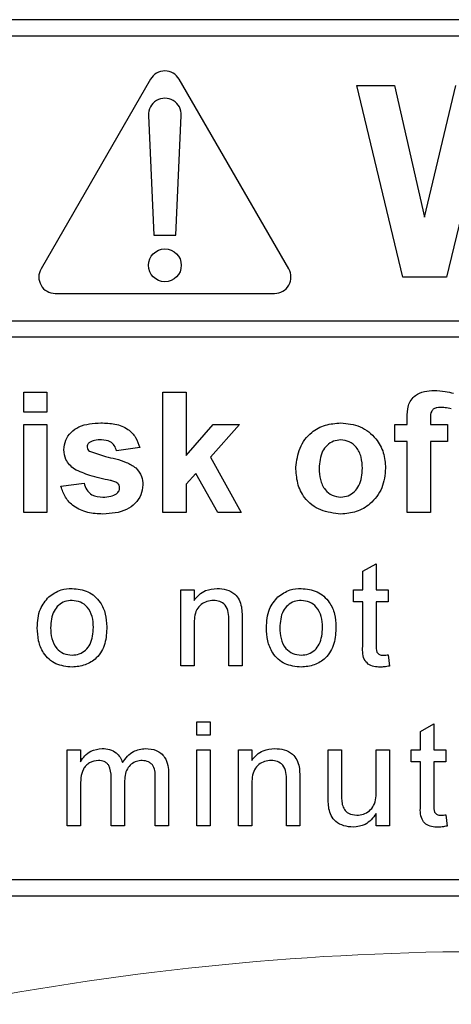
# Paper-space layout 'Blatt3' of a CAD drawing. Header units: millimetres. Extents: x 5 to 418, y 2 to 292.
# Tile 17 of 50: x 85.12 to 87.75, y 217.06 to 223.05. Entities that reach past the tile are written whole.
import ezdxf

# ---------------------------------------------------------------- set-up
doc = ezdxf.new("R2010")
doc.units = ezdxf.units.MM

psp = doc.layouts.new('Blatt3')

# ---------------------------------------------------------------- linework, layer by layer
at = {"color": 7, "linetype": 'Continuous', "lineweight": 25}
for p, q in [((96.3402, 223.0492), (79.6735, 223.0492)), ((96.3402, 222.9492), (83.9402, 222.9492)), ((85.9202, 222.6872), (85.2536, 221.5325)), ((86.7601, 221.5325), (86.0935, 222.6872)), ((87.1735, 222.6492), (87.4035, 222.6492)), ((87.4528, 221.4825), (87.1735, 222.6492)), ((87.4035, 222.6492), (87.5848, 221.8478)), ((87.5848, 221.8478), (87.7767, 222.6492)), ((85.907, 222.466), (85.9402, 221.7372)), ((86.0735, 221.7372), (86.1067, 222.466)), ((87.9289, 222.3547), (87.7202, 221.4825)), ((85.9402, 221.7372), (86.0735, 221.7372)), ((87.7202, 221.4825), (87.4528, 221.4825)), ((85.3402, 221.3825), (86.6735, 221.3825)), ((83.9402, 221.2161), (96.5735, 221.2161)), ((96.5735, 221.1161), (83.9402, 221.1161)), ((85.1487, 220.6603), (85.1487, 220.7825)), ((85.1487, 220.7825), (85.2898, 220.7825)), ((85.2898, 220.7825), (85.2898, 220.6603)), ((85.9949, 220.0492), (85.9949, 220.7825)), ((85.9949, 220.7825), (86.1359, 220.7825)), ((86.1359, 220.7825), (86.1359, 220.3963)), ((85.2898, 220.6603), (85.1487, 220.6603)), ((85.1487, 220.0492), (85.1487, 220.5851)), ((85.1487, 220.5851), (85.2898, 220.5851)), ((85.2898, 220.5851), (85.2898, 220.0492)), ((86.1359, 220.3963), (86.3004, 220.5851)), ((86.4603, 220.5851), (86.2833, 220.3863)), ((86.3004, 220.5851), (86.4603, 220.5851)), ((87.4051, 220.5851), (87.4804, 220.5851)), ((87.4051, 220.4817), (87.4051, 220.5851)), ((87.4804, 220.5851), (87.4804, 220.6237)), ((87.6214, 220.6215), (87.6214, 220.5851)), ((87.6214, 220.5851), (87.7248, 220.5851)), ((87.7248, 220.5851), (87.7248, 220.4817)), ((87.4804, 220.4817), (87.4051, 220.4817)), ((87.4804, 220.0492), (87.4804, 220.4817)), ((87.7248, 220.4817), (87.6214, 220.4817)), ((87.6214, 220.4817), (87.6214, 220.0492)), ((85.8539, 220.4441), (85.7128, 220.4253)), ((86.2833, 220.3863), (86.4697, 220.0492)), ((86.1941, 220.2861), (86.1359, 220.2208)), ((86.3286, 220.0492), (86.1941, 220.2861)), ((85.3744, 220.209), (85.5154, 220.2278)), ((86.1359, 220.2208), (86.1359, 220.0492)), ((85.2898, 220.0492), (85.1487, 220.0492)), ((86.1359, 220.0492), (85.9949, 220.0492)), ((86.4697, 220.0492), (86.3286, 220.0492)), ((87.6214, 220.0492), (87.4804, 220.0492)), ((87.2107, 219.6913), (87.2919, 219.7375)), ((87.2107, 219.5787), (87.2107, 219.6913)), ((87.2919, 219.7375), (87.2919, 219.5787)), ((86.1032, 219.1159), (86.1032, 219.5787)), ((86.1032, 219.5787), (86.1844, 219.5787)), ((86.1844, 219.5787), (86.1844, 219.5141)), ((87.1539, 219.5056), (87.1539, 219.5787)), ((87.1539, 219.5787), (87.2107, 219.5787)), ((87.2919, 219.5787), (87.365, 219.5787)), ((87.365, 219.5787), (87.365, 219.5056)), ((87.2107, 219.5056), (87.1539, 219.5056)), ((87.2107, 219.2459), (87.2107, 219.5056)), ((87.2919, 219.5056), (87.2919, 219.243)), ((87.365, 219.5056), (87.2919, 219.5056)), ((86.3955, 219.1159), (86.3955, 219.3922)), ((86.4767, 219.399), (86.4767, 219.1159)), ((86.1844, 219.364), (86.1844, 219.1159)), ((87.365, 219.1828), (87.3731, 219.1147)), ((86.1844, 219.1159), (86.1032, 219.1159)), ((86.4767, 219.1159), (86.3955, 219.1159)), ((86.2006, 218.7748), (86.2818, 218.7748)), ((86.2006, 218.6936), (86.2006, 218.7748)), ((86.2818, 218.7748), (86.2818, 218.6936)), ((87.5615, 218.717), (87.6427, 218.7632)), ((87.6427, 218.7632), (87.6427, 218.6043)), ((86.2818, 218.6936), (86.2006, 218.6936)), ((87.5615, 218.6043), (87.5615, 218.717)), ((85.4124, 218.1415), (85.4124, 218.6043)), ((85.4124, 218.6043), (85.4936, 218.6043)), ((85.4936, 218.6043), (85.4936, 218.5321)), ((86.2006, 218.6043), (86.2818, 218.6043)), ((86.2006, 218.1415), (86.2006, 218.6043)), ((86.2818, 218.6043), (86.2818, 218.1415)), ((86.4539, 218.1415), (86.4539, 218.6043)), ((86.4539, 218.6043), (86.5351, 218.6043)), ((86.5351, 218.6043), (86.5351, 218.5397)), ((86.9996, 218.319), (86.9996, 218.6043)), ((86.9996, 218.6043), (87.0808, 218.6043)), ((87.0808, 218.6043), (87.0808, 218.3526)), ((87.2919, 218.6043), (87.3731, 218.6043)), ((87.2919, 218.3612), (87.2919, 218.6043)), ((87.3731, 218.6043), (87.3731, 218.1415)), ((87.5046, 218.5312), (87.5046, 218.6043)), ((87.5046, 218.6043), (87.5615, 218.6043)), ((87.6427, 218.6043), (87.7157, 218.6043)), ((87.7157, 218.6043), (87.7157, 218.5312)), ((87.5615, 218.5312), (87.5046, 218.5312)), ((87.5615, 218.2715), (87.5615, 218.5312)), ((87.7157, 218.5312), (87.6427, 218.5312)), ((87.6427, 218.5312), (87.6427, 218.2686)), ((85.6803, 218.1415), (85.6803, 218.4367)), ((85.9483, 218.1415), (85.9483, 218.4277)), ((86.0295, 218.4577), (86.0295, 218.1415)), ((86.8274, 218.4247), (86.8274, 218.1415)), ((85.4936, 218.3772), (85.4936, 218.1415)), ((85.7615, 218.4055), (85.7615, 218.1415)), ((86.5351, 218.3897), (86.5351, 218.1415)), ((86.7463, 218.1415), (86.7463, 218.4178)), ((87.2919, 218.1415), (87.2919, 218.2171)), ((87.7157, 218.2085), (87.7239, 218.1404)), ((85.4936, 218.1415), (85.4124, 218.1415)), ((85.7615, 218.1415), (85.6803, 218.1415)), ((86.0295, 218.1415), (85.9483, 218.1415)), ((86.2818, 218.1415), (86.2006, 218.1415)), ((86.5351, 218.1415), (86.4539, 218.1415)), ((86.8274, 218.1415), (86.7463, 218.1415)), ((87.3731, 218.1415), (87.2919, 218.1415)), ((83.9402, 217.8159), (96.3402, 217.8159)), ((79.6735, 217.7159), (96.3402, 217.7159))]:
    psp.add_line(p, q, dxfattribs=at)
psp.add_circle((86.0068, 221.5539), 0.1, dxfattribs=at)
for centre, start, end in [((86.0068, 222.6372), 30, 150), ((86.0068, 222.4706), 357.38934, 182.61066), ((85.3402, 221.4825), 150, 270), ((86.6735, 221.4825), 270, 30)]:
    psp.add_arc(centre, 0.1, start, end, dxfattribs=at)
at = {"color": 7, "linetype": 'Continuous', "lineweight": 18}
psp.add_arc((88.0068, 200.3825), 16.9942, 78.83718, 101.16282, dxfattribs=at)
at = {"color": 7, "linetype": 'Continuous', "lineweight": 25}
for points, knots in [([(87.4804, 220.6237), (87.4803, 220.6495), (87.4801, 220.7006), (87.522, 220.7642), (87.5844, 220.7889), (87.6244, 220.7909), (87.6444, 220.7919)], [0, 0, 0, 0, 0.281801, 0.55777, 0.778465, 1, 1, 1, 1]), ([(87.6444, 220.7919), (87.6668, 220.791), (87.7068, 220.7895), (87.7454, 220.7792), (87.7624, 220.7747)], [0, 0, 0, 0, 0.559885, 1, 1, 1, 1]), ([(87.6809, 220.6885), (87.6743, 220.6883), (87.6613, 220.6878), (87.6421, 220.6821), (87.6216, 220.6604), (87.6215, 220.6376), (87.6214, 220.6215)], [0, 0, 0, 0, 0.187802, 0.374953, 0.560679, 1, 1, 1, 1]), ([(87.7483, 220.6806), (87.7358, 220.6831), (87.7136, 220.6876), (87.6909, 220.6882), (87.6809, 220.6885)], [0, 0, 0, 0, 0.559847, 1, 1, 1, 1]), ([(85.3932, 220.4316), (85.3951, 220.4511), (85.3991, 220.4901), (85.4341, 220.539), (85.5042, 220.5888), (85.571, 220.5921), (85.6178, 220.5945)], [0, 0, 0, 0, 0.1867559, 0.3735489, 0.5604899, 1, 1, 1, 1]), ([(85.6178, 220.5945), (85.6464, 220.5936), (85.7034, 220.5917), (85.7806, 220.5639), (85.8319, 220.5081), (85.8465, 220.4654), (85.8539, 220.4441)], [0, 0, 0, 0, 0.280825, 0.559925, 0.77968, 1, 1, 1, 1]), ([(86.8034, 220.3246), (86.8085, 220.3646), (86.8185, 220.4444), (86.8883, 220.5375), (86.9812, 220.5867), (87.0442, 220.5919), (87.0756, 220.5945)], [0, 0, 0, 0, 0.27995, 0.559147, 0.779424, 1, 1, 1, 1]), ([(87.0756, 220.5945), (87.1165, 220.5904), (87.1983, 220.5823), (87.2896, 220.5074), (87.3417, 220.4147), (87.3464, 220.3507), (87.3487, 220.3186)], [0, 0, 0, 0, 0.279785, 0.559124, 0.779388, 1, 1, 1, 1]), ([(85.5489, 220.4758), (85.5442, 220.4715), (85.5358, 220.4638), (85.5347, 220.4525), (85.5342, 220.4476)], [0, 0, 0, 0, 0.559411, 1, 1, 1, 1]), ([(85.6215, 220.4911), (85.6073, 220.491), (85.5819, 220.4908), (85.559, 220.4804), (85.5489, 220.4758)], [0, 0, 0, 0, 0.561017, 1, 1, 1, 1]), ([(85.7128, 220.4253), (85.7092, 220.4362), (85.702, 220.4582), (85.6702, 220.4877), (85.6399, 220.4898), (85.6215, 220.4911)], [0, 0, 0, 0, 0.2808102, 0.5607583, 1, 1, 1, 1]), ([(87.0764, 220.4911), (87.0611, 220.4896), (87.0304, 220.4865), (86.9919, 220.4595), (86.9508, 220.4062), (86.9471, 220.3538), (86.9445, 220.3171)], [0, 0, 0, 0, 0.186985, 0.373878, 0.561022, 1, 1, 1, 1]), ([(87.2077, 220.3182), (87.2066, 220.341), (87.2045, 220.3865), (87.1764, 220.445), (87.1302, 220.4845), (87.0943, 220.4889), (87.0764, 220.4911)], [0, 0, 0, 0, 0.281043, 0.560553, 0.78042, 1, 1, 1, 1]), ([(85.4568, 220.3123), (85.4363, 220.3302), (85.3996, 220.3624), (85.3951, 220.4104), (85.3932, 220.4316)], [0, 0, 0, 0, 0.558645, 1, 1, 1, 1]), ([(85.5342, 220.4476), (85.5351, 220.442), (85.5367, 220.4319), (85.5445, 220.4254), (85.5479, 220.4225)], [0, 0, 0, 0, 0.558274, 1, 1, 1, 1]), ([(85.5479, 220.4225), (85.58, 220.411), (85.633, 220.3921), (85.7095, 220.3761), (85.7735, 220.357), (85.8109, 220.3332), (85.8296, 220.3214)], [0, 0, 0, 0, 0.3396071, 0.5600627, 0.7803796, 1, 1, 1, 1]), ([(85.6742, 220.2444), (85.6323, 220.2531), (85.5575, 220.2685), (85.4875, 220.2989), (85.4568, 220.3123)], [0, 0, 0, 0, 0.560705, 1, 1, 1, 1]), ([(85.8296, 220.3214), (85.8439, 220.3044), (85.8696, 220.2741), (85.8717, 220.2347), (85.8727, 220.2172)], [0, 0, 0, 0, 0.558015, 1, 1, 1, 1]), ([(87.0765, 220.0398), (87.0349, 220.0445), (86.9519, 220.0539), (86.8545, 220.1271), (86.8089, 220.2265), (86.8052, 220.2919), (86.8034, 220.3246)], [0, 0, 0, 0, 0.280145, 0.558899, 0.779053, 1, 1, 1, 1]), ([(86.9445, 220.3171), (86.9455, 220.2942), (86.9476, 220.2484), (86.9757, 220.1895), (87.0222, 220.1498), (87.0583, 220.1454), (87.0764, 220.1432)], [0, 0, 0, 0, 0.281015, 0.560464, 0.780394, 1, 1, 1, 1]), ([(87.0764, 220.1432), (87.0917, 220.1447), (87.1224, 220.1478), (87.1611, 220.1749), (87.2015, 220.229), (87.2052, 220.2814), (87.2077, 220.3182)], [0, 0, 0, 0, 0.18693, 0.373819, 0.560978, 1, 1, 1, 1]), ([(87.3487, 220.3186), (87.3447, 220.2777), (87.3367, 220.1959), (87.2644, 220.1027), (87.1729, 220.0475), (87.1087, 220.0424), (87.0765, 220.0398)], [0, 0, 0, 0, 0.279924, 0.559367, 0.779516, 1, 1, 1, 1]), ([(85.5154, 220.2278), (85.5196, 220.2137), (85.5281, 220.1856), (85.5683, 220.1477), (85.6067, 220.1449), (85.6301, 220.1432)], [0, 0, 0, 0, 0.280993, 0.560665, 1, 1, 1, 1]), ([(85.7215, 220.2262), (85.7132, 220.2308), (85.6982, 220.2392), (85.6816, 220.2428), (85.6742, 220.2444)], [0, 0, 0, 0, 0.558614, 1, 1, 1, 1]), ([(85.7316, 220.2001), (85.7312, 220.2055), (85.7303, 220.2153), (85.7242, 220.2229), (85.7215, 220.2262)], [0, 0, 0, 0, 0.5593187, 1, 1, 1, 1]), ([(85.63, 220.0398), (85.5988, 220.0413), (85.5365, 220.0442), (85.4553, 220.0802), (85.3984, 220.1393), (85.3824, 220.1858), (85.3744, 220.209)], [0, 0, 0, 0, 0.280651, 0.560003, 0.779956, 1, 1, 1, 1]), ([(85.8727, 220.2172), (85.8703, 220.1962), (85.8656, 220.1541), (85.827, 220.1021), (85.7524, 220.0474), (85.6804, 220.0429), (85.63, 220.0398)], [0, 0, 0, 0, 0.186725, 0.373655, 0.5608, 1, 1, 1, 1]), ([(85.6301, 220.1432), (85.6465, 220.1435), (85.6756, 220.1442), (85.7016, 220.1572), (85.713, 220.1629)], [0, 0, 0, 0, 0.560783, 1, 1, 1, 1]), ([(85.713, 220.1629), (85.719, 220.1686), (85.7297, 220.1789), (85.731, 220.1936), (85.7316, 220.2001)], [0, 0, 0, 0, 0.558844, 1, 1, 1, 1]), ([(85.3008, 219.5359), (85.3248, 219.5526), (85.3677, 219.5824), (85.4196, 219.5854), (85.4425, 219.5868)], [0, 0, 0, 0, 0.559033, 1, 1, 1, 1]), ([(85.4425, 219.5868), (85.4758, 219.5832), (85.5423, 219.5759), (85.6146, 219.5109), (85.6492, 219.4319), (85.652, 219.3798), (85.6533, 219.3537)], [0, 0, 0, 0, 0.279556, 0.5586, 0.778991, 1, 1, 1, 1]), ([(86.1844, 219.5141), (86.1939, 219.5263), (86.2129, 219.5508), (86.2609, 219.5809), (86.3009, 219.5846), (86.3253, 219.5868)], [0, 0, 0, 0, 0.280554, 0.560815, 1, 1, 1, 1]), ([(86.3253, 219.5868), (86.3442, 219.5852), (86.3819, 219.5821), (86.4307, 219.5578), (86.4611, 219.5182), (86.4687, 219.4893), (86.4725, 219.4749)], [0, 0, 0, 0, 0.280216, 0.559971, 0.779636, 1, 1, 1, 1]), ([(86.6941, 219.5359), (86.7181, 219.5526), (86.7611, 219.5824), (86.8129, 219.5854), (86.8358, 219.5868)], [0, 0, 0, 0, 0.559033, 1, 1, 1, 1]), ([(86.8358, 219.5868), (86.8691, 219.5832), (86.9356, 219.5759), (87.0079, 219.5109), (87.0426, 219.4319), (87.0453, 219.3798), (87.0467, 219.3537)], [0, 0, 0, 0, 0.279556, 0.5586, 0.778991, 1, 1, 1, 1]), ([(85.2311, 219.3473), (85.2329, 219.387), (85.2362, 219.4579), (85.2811, 219.5121), (85.3008, 219.5359)], [0, 0, 0, 0, 0.560963, 1, 1, 1, 1]), ([(85.4425, 219.5137), (85.4276, 219.5124), (85.3979, 219.5099), (85.3591, 219.4858), (85.318, 219.4343), (85.3147, 219.3833), (85.3123, 219.3475)], [0, 0, 0, 0, 0.187137, 0.374025, 0.561097, 1, 1, 1, 1]), ([(85.5721, 219.3499), (85.5712, 219.372), (85.5692, 219.416), (85.5406, 219.4721), (85.4944, 219.5081), (85.4598, 219.5118), (85.4425, 219.5137)], [0, 0, 0, 0, 0.281064, 0.560316, 0.780174, 1, 1, 1, 1]), ([(86.3027, 219.5137), (86.2892, 219.5126), (86.262, 219.5103), (86.2252, 219.4909), (86.1864, 219.4441), (86.1852, 219.3971), (86.1844, 219.364)], [0, 0, 0, 0, 0.187273, 0.374362, 0.56054, 1, 1, 1, 1]), ([(86.3955, 219.3922), (86.3954, 219.4086), (86.3951, 219.4411), (86.3785, 219.4861), (86.3414, 219.5103), (86.3156, 219.5126), (86.3027, 219.5137)], [0, 0, 0, 0, 0.28168, 0.559785, 0.779587, 1, 1, 1, 1]), ([(86.6245, 219.3473), (86.6263, 219.387), (86.6295, 219.4579), (86.6744, 219.5121), (86.6941, 219.5359)], [0, 0, 0, 0, 0.560963, 1, 1, 1, 1]), ([(86.8358, 219.5137), (86.8209, 219.5124), (86.7912, 219.5099), (86.7524, 219.4858), (86.7113, 219.4343), (86.708, 219.3833), (86.7057, 219.3475)], [0, 0, 0, 0, 0.187137, 0.374025, 0.561097, 1, 1, 1, 1]), ([(86.9655, 219.3499), (86.9645, 219.372), (86.9625, 219.416), (86.9339, 219.4721), (86.8878, 219.5081), (86.8531, 219.5118), (86.8358, 219.5137)], [0, 0, 0, 0, 0.281064, 0.560316, 0.780174, 1, 1, 1, 1]), ([(86.4725, 219.4749), (86.474, 219.4608), (86.4766, 219.4356), (86.4767, 219.4102), (86.4767, 219.399)], [0, 0, 0, 0, 0.559791, 1, 1, 1, 1]), ([(85.4425, 219.1077), (85.4085, 219.1113), (85.3407, 219.1185), (85.2669, 219.1857), (85.235, 219.2677), (85.2324, 219.3207), (85.2311, 219.3473)], [0, 0, 0, 0, 0.279616, 0.558371, 0.778858, 1, 1, 1, 1]), ([(85.3123, 219.3475), (85.3133, 219.3252), (85.3152, 219.2807), (85.3426, 219.2228), (85.3898, 219.1865), (85.4249, 219.1827), (85.4425, 219.1808)], [0, 0, 0, 0, 0.2811293, 0.560384, 0.7801589, 1, 1, 1, 1]), ([(85.6533, 219.3537), (85.6522, 219.3192), (85.6499, 219.2505), (85.6005, 219.1638), (85.5233, 219.1158), (85.4694, 219.1104), (85.4425, 219.1077)], [0, 0, 0, 0, 0.281033, 0.559513, 0.779602, 1, 1, 1, 1]), ([(85.4425, 219.1808), (85.4575, 219.1821), (85.4876, 219.1848), (85.5263, 219.21), (85.567, 219.2623), (85.57, 219.3138), (85.5721, 219.3499)], [0, 0, 0, 0, 0.187044, 0.373945, 0.560983, 1, 1, 1, 1]), ([(86.8358, 219.1077), (86.8018, 219.1113), (86.734, 219.1185), (86.6603, 219.1857), (86.6283, 219.2677), (86.6258, 219.3207), (86.6245, 219.3473)], [0, 0, 0, 0, 0.279616, 0.558371, 0.778858, 1, 1, 1, 1]), ([(86.7057, 219.3475), (86.7066, 219.3252), (86.7086, 219.2807), (86.7359, 219.2228), (86.7832, 219.1865), (86.8183, 219.1827), (86.8358, 219.1808)], [0, 0, 0, 0, 0.281129, 0.560384, 0.780159, 1, 1, 1, 1]), ([(87.0467, 219.3537), (87.0455, 219.3192), (87.0433, 219.2505), (86.9938, 219.1638), (86.9166, 219.1158), (86.8628, 219.1104), (86.8358, 219.1077)], [0, 0, 0, 0, 0.281033, 0.559513, 0.779602, 1, 1, 1, 1]), ([(86.8358, 219.1808), (86.8508, 219.1821), (86.8809, 219.1848), (86.9196, 219.21), (86.9603, 219.2623), (86.9634, 219.3138), (86.9655, 219.3499)], [0, 0, 0, 0, 0.187044, 0.373945, 0.560983, 1, 1, 1, 1]), ([(87.3159, 219.1077), (87.3031, 219.1082), (87.2776, 219.1091), (87.241, 219.1239), (87.206, 219.1703), (87.2087, 219.2147), (87.2107, 219.2459)], [0, 0, 0, 0, 0.187433, 0.373821, 0.559462, 1, 1, 1, 1]), ([(87.2919, 219.243), (87.2909, 219.2277), (87.2896, 219.2086), (87.3022, 219.1902), (87.3145, 219.1816), (87.3257, 219.1811), (87.3331, 219.1808)], [0, 0, 0, 0, 0.499596, 0.625239, 0.750354, 1, 1, 1, 1]), ([(87.3331, 219.1808), (87.3391, 219.181), (87.3497, 219.1813), (87.3603, 219.1824), (87.365, 219.1828)], [0, 0, 0, 0, 0.559965, 1, 1, 1, 1]), ([(87.3731, 219.1147), (87.3625, 219.1126), (87.3436, 219.1088), (87.3243, 219.1081), (87.3159, 219.1077)], [0, 0, 0, 0, 0.5600783, 1, 1, 1, 1]), ([(85.4936, 218.5321), (85.5021, 218.5447), (85.5191, 218.5697), (85.5628, 218.604), (85.6019, 218.6093), (85.6258, 218.6124)], [0, 0, 0, 0, 0.28095, 0.561784, 1, 1, 1, 1]), ([(85.6258, 218.6124), (85.641, 218.6115), (85.6713, 218.6097), (85.7095, 218.5893), (85.7361, 218.56), (85.7446, 218.5377), (85.7489, 218.5265)], [0, 0, 0, 0, 0.280176, 0.559511, 0.779663, 1, 1, 1, 1]), ([(85.7489, 218.5265), (85.769, 218.5532), (85.805, 218.6009), (85.8634, 218.6089), (85.8892, 218.6124)], [0, 0, 0, 0, 0.560019, 1, 1, 1, 1]), ([(85.8892, 218.6124), (85.9117, 218.6108), (85.9565, 218.6075), (86.0077, 218.5652), (86.0273, 218.5102), (86.0288, 218.4752), (86.0295, 218.4577)], [0, 0, 0, 0, 0.280317, 0.558226, 0.778715, 1, 1, 1, 1]), ([(86.5351, 218.5397), (86.5446, 218.552), (86.5637, 218.5764), (86.6117, 218.6065), (86.6517, 218.6102), (86.6761, 218.6124)], [0, 0, 0, 0, 0.280554, 0.560815, 1, 1, 1, 1]), ([(86.6761, 218.6124), (86.695, 218.6109), (86.7327, 218.6078), (86.7814, 218.5835), (86.8118, 218.5438), (86.8195, 218.515), (86.8233, 218.5005)], [0, 0, 0, 0, 0.280216, 0.559971, 0.779636, 1, 1, 1, 1]), ([(85.6024, 218.5394), (85.5839, 218.5366), (85.5561, 218.5325), (85.5263, 218.5094), (85.4948, 218.4631), (85.4941, 218.4154), (85.4936, 218.3772)], [0, 0, 0, 0, 0.249225, 0.374862, 0.500555, 1, 1, 1, 1]), ([(85.6803, 218.4367), (85.6791, 218.4621), (85.6775, 218.4938), (85.6548, 218.5235), (85.6336, 218.537), (85.6149, 218.5384), (85.6024, 218.5394)], [0, 0, 0, 0, 0.498516, 0.624134, 0.749636, 1, 1, 1, 1]), ([(85.8696, 218.5394), (85.8574, 218.5384), (85.8331, 218.5365), (85.8006, 218.5181), (85.7655, 218.477), (85.7632, 218.435), (85.7615, 218.4055)], [0, 0, 0, 0, 0.187283, 0.374334, 0.56118, 1, 1, 1, 1]), ([(85.9483, 218.4277), (85.9488, 218.4552), (85.9495, 218.4895), (85.9245, 218.5205), (85.9027, 218.5357), (85.8828, 218.5379), (85.8696, 218.5394)], [0, 0, 0, 0, 0.499043, 0.624568, 0.750308, 1, 1, 1, 1]), ([(86.6535, 218.5394), (86.6399, 218.5382), (86.6128, 218.536), (86.576, 218.5165), (86.5372, 218.4698), (86.536, 218.4227), (86.5351, 218.3897)], [0, 0, 0, 0, 0.1872728, 0.3743615, 0.56054, 1, 1, 1, 1]), ([(86.7463, 218.4178), (86.7461, 218.4342), (86.7459, 218.4668), (86.7293, 218.5117), (86.6922, 218.5359), (86.6664, 218.5382), (86.6535, 218.5394)], [0, 0, 0, 0, 0.28168, 0.559785, 0.779587, 1, 1, 1, 1]), ([(86.8233, 218.5005), (86.8248, 218.4864), (86.8274, 218.4612), (86.8274, 218.4358), (86.8274, 218.4247)], [0, 0, 0, 0, 0.559791, 1, 1, 1, 1]), ([(87.173, 218.2065), (87.1869, 218.2078), (87.2145, 218.2106), (87.2519, 218.2311), (87.2909, 218.2794), (87.2915, 218.3275), (87.2919, 218.3612)], [0, 0, 0, 0, 0.187111, 0.374253, 0.560834, 1, 1, 1, 1]), ([(87.0042, 218.2462), (87.0025, 218.2597), (86.9996, 218.2839), (86.9996, 218.3083), (86.9996, 218.319)], [0, 0, 0, 0, 0.559839, 1, 1, 1, 1]), ([(87.0808, 218.3526), (87.0807, 218.3374), (87.0806, 218.3102), (87.084, 218.2833), (87.0855, 218.2714)], [0, 0, 0, 0, 0.560241, 1, 1, 1, 1]), ([(87.1512, 218.1334), (87.1323, 218.1351), (87.0945, 218.1385), (87.0462, 218.1635), (87.0152, 218.2027), (87.0078, 218.2317), (87.0042, 218.2462)], [0, 0, 0, 0, 0.280286, 0.560186, 0.779607, 1, 1, 1, 1]), ([(87.0855, 218.2714), (87.0891, 218.2609), (87.0963, 218.2399), (87.1268, 218.2119), (87.1555, 218.2085), (87.173, 218.2065)], [0, 0, 0, 0, 0.280864, 0.561194, 1, 1, 1, 1]), ([(87.6666, 218.1334), (87.6539, 218.1338), (87.6284, 218.1348), (87.5918, 218.1495), (87.5568, 218.1959), (87.5595, 218.2403), (87.5615, 218.2715)], [0, 0, 0, 0, 0.187433, 0.373821, 0.559462, 1, 1, 1, 1]), ([(87.6427, 218.2686), (87.6416, 218.2534), (87.6404, 218.2343), (87.653, 218.2158), (87.6652, 218.2072), (87.6764, 218.2068), (87.6839, 218.2065)], [0, 0, 0, 0, 0.499596, 0.625239, 0.750354, 1, 1, 1, 1]), ([(87.2919, 218.2171), (87.2716, 218.1907), (87.2353, 218.1436), (87.1769, 218.1365), (87.1512, 218.1334)], [0, 0, 0, 0, 0.559466, 1, 1, 1, 1]), ([(87.6839, 218.2065), (87.6898, 218.2066), (87.7005, 218.207), (87.7111, 218.208), (87.7157, 218.2085)], [0, 0, 0, 0, 0.559965, 1, 1, 1, 1]), ([(87.7239, 218.1404), (87.7133, 218.1382), (87.6944, 218.1345), (87.6751, 218.1337), (87.6666, 218.1334)], [0, 0, 0, 0, 0.560078, 1, 1, 1, 1])]:
    psp.add_open_spline(points, degree=3, knots=knots, dxfattribs=at)

doc.saveas('drawing.dxf')
